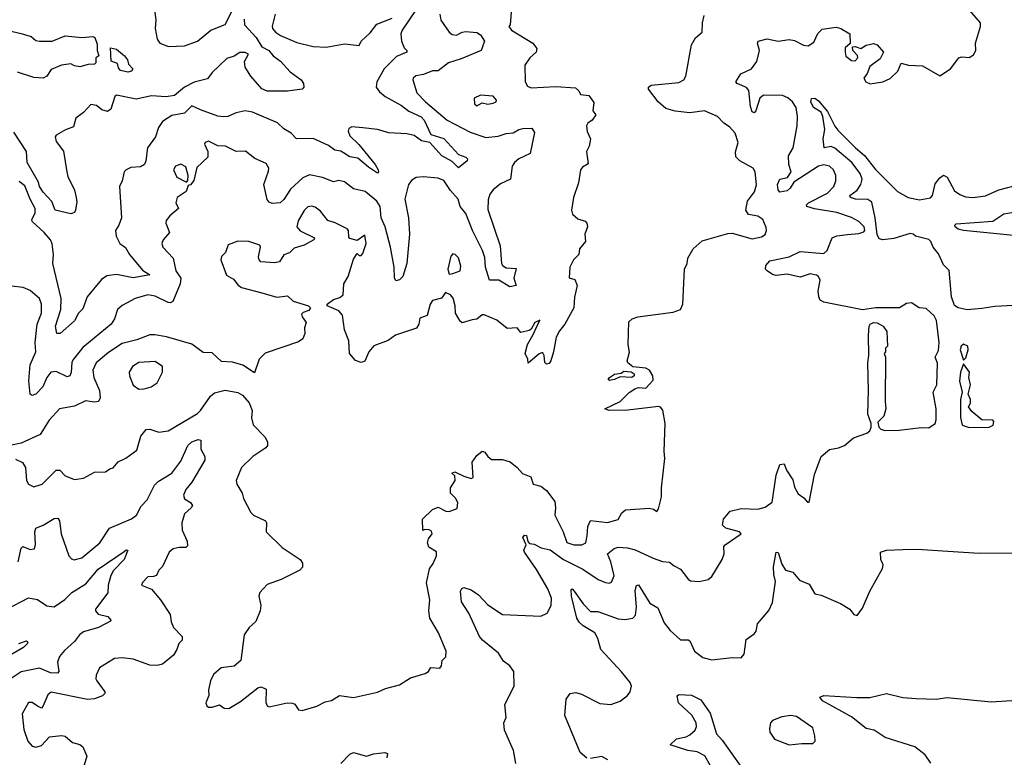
# Model space of a CAD drawing. Extents: x 1552033 to 1694788, y 811965 to 917215.
# Tile 118 of 256: x 1604087 to 1609447, y 833878 to 837893. Entities that reach past the tile are written whole.
import ezdxf

# ---------------------------------------------------------------- set-up
doc = ezdxf.new("R2010")
doc.units = 0

msp = doc.modelspace()

# ---------------------------------------------------------------- linework, layer by layer
at = {"layer": '0CON20XD'}
for points in [[(1604815.8, 837984.2), (1604828.8, 837891.2), (1604824.4, 837845), (1604835.9, 837785.9), (1604850, 837765), (1604897.5, 837747.5), (1604985, 837749.5), (1605055, 837776.2), (1605127.5, 837835), (1605205, 837866.6), (1605262.2, 837977.8)], [(1606788, 833845), (1606774.2, 833915), (1606725.6, 834025.6), (1606722.2, 834065), (1606735.8, 834095), (1606728.1, 834165), (1606778.5, 834265), (1606776.2, 834345), (1606754.5, 834375), (1606720.5, 834400.5), (1606693.9, 834445), (1606605.9, 834515), (1606590, 834535), (1606532.4, 834662.4), (1606492, 834725), (1606487, 834783), (1606493.6, 834796.4), (1606505, 834802.5), (1606545, 834788.8), (1606585, 834762.5), (1606635, 834707.8), (1606715, 834655.7), (1606923.2, 834646.8), (1606958.2, 834661.8), (1606980.4, 834705), (1606982.7, 834745), (1606962.1, 834795), (1606899.9, 834899.9), (1606834.1, 834995), (1606831.8, 835005), (1606844.1, 835035), (1606826.2, 835075), (1606835, 835086.2), (1606845.9, 835085.9), (1606852.2, 835052.2), (1606861.6, 835041.6), (1606887.5, 835037.5), (1606925, 835017.8), (1606975, 835008), (1607047.8, 834955), (1607152.7, 834902.7), (1607236, 834845), (1607275, 834829.5), (1607295, 834825.7), (1607308.9, 834831.1), (1607323.5, 834865), (1607305, 834941.2), (1607286.2, 834985), (1607323.9, 835015), (1607345, 835021.4), (1607395, 835018.3), (1607437.6, 835007.6), (1607535, 834961.9), (1607586.1, 834943.9), (1607625, 834940), (1607649.3, 834919.3), (1607685, 834901.2), (1607725, 834847.5), (1607739.3, 834839.3), (1607785.9, 834834.1), (1607835, 834846.2), (1607855, 834861.2), (1607910, 834955), (1607921.4, 834985), (1607920.8, 835025), (1607927.5, 835035), (1608014, 835095), (1608005, 835105.6), (1607930, 835125), (1607912.3, 835142.3), (1607918, 835175), (1607955, 835217.5), (1608015, 835232.5), (1608105, 835228.8), (1608145, 835240), (1608183.6, 835266.4), (1608205.7, 835414.3), (1608225, 835472.5), (1608247.5, 835475), (1608261.2, 835441.2), (1608295, 835387.5), (1608305, 835347.5), (1608325, 835311.2), (1608355, 835290), (1608375, 835266.7), (1608385, 835266.7), (1608413.4, 835416.6), (1608449.4, 835515), (1608495, 835552.5), (1608545, 835562.1), (1608576.7, 835575), (1608625, 835616.2), (1608697.5, 835642.5), (1608714.2, 835655), (1608721.9, 835675), (1608722, 835695), (1608703.3, 835745), (1608707.5, 835875), (1608703.3, 836025), (1608710, 836065), (1608706.7, 836175), (1608711.2, 836225), (1608716.7, 836235), (1608735, 836244), (1608755, 836242), (1608787.5, 836225), (1608807.5, 836195), (1608810, 836115), (1608800, 836105), (1608800, 836085), (1608792.5, 836075), (1608800, 836055), (1608797.5, 835815), (1608802.5, 835775), (1608790, 835735), (1608758.3, 835701.7), (1608764, 835675), (1608775, 835664.2), (1608796.6, 835656.6), (1608875, 835658), (1608995, 835673.1), (1609035, 835672), (1609069.6, 835695), (1609076.2, 835715), (1609075.3, 835775.3), (1609059.4, 835865), (1609079.1, 835905), (1609082.3, 836022.3), (1609070, 836055), (1609088.3, 836091.7), (1609091.4, 836135), (1609077.3, 836255), (1609065, 836281.5), (1609021.3, 836321.3), (1608983.3, 836325), (1608940.8, 836350.8), (1608915, 836348.1), (1608875.8, 836324.2), (1608745, 836324.1), (1608675, 836314.2), (1608465, 836354.7), (1608445, 836365.6), (1608436.8, 836385), (1608434.3, 836415.7), (1608443.8, 836475), (1608435.5, 836495), (1608425, 836502.7), (1608390.5, 836509.5), (1608335, 836492.1), (1608265, 836507.3), (1608205, 836501.1), (1608185, 836505.6), (1608155.8, 836525), (1608146, 836535), (1608148.1, 836555), (1608170.5, 836579.5), (1608275, 836602.1), (1608335, 836630.3), (1608465, 836620.2), (1608483, 836637), (1608509.2, 836705), (1608535, 836716.7), (1608593.1, 836723.1), (1608655, 836728.4), (1608681.5, 836738.5), (1608686.7, 836745), (1608684.6, 836765), (1608655, 836793.8), (1608615, 836816.7), (1608535, 836843.3), (1608413, 836863), (1608372, 836875), (1608370.8, 836885), (1608381.4, 836895), (1608485, 836949.2), (1608518, 836985), (1608529.1, 837015), (1608529.3, 837045), (1608516.2, 837075), (1608495.6, 837095.6), (1608465, 837103.5), (1608435, 837096.2), (1608301.7, 837008.3), (1608280.5, 836975), (1608265, 836961.8), (1608225, 836953.1), (1608215, 836966.2), (1608212.9, 836995), (1608225, 837023.8), (1608266.9, 837033.1), (1608286.2, 837065), (1608273.8, 837105), (1608272.5, 837152.5), (1608297.5, 837195), (1608318.7, 837315), (1608321.2, 837365), (1608313.3, 837415), (1608292.9, 837445), (1608267.9, 837467.9), (1608239.8, 837479.8), (1608135, 837481.6), (1608115.2, 837465), (1608095, 837395.8), (1608085, 837386), (1608075, 837391.2), (1608065, 837420), (1608056.6, 837506.6), (1608042.9, 837522.9), (1607992.5, 837545), (1607986, 837555), (1608012.3, 837597.7), (1608070.6, 837625), (1608098.9, 837665), (1608114.3, 837725), (1608103.8, 837765), (1608106.7, 837775), (1608155, 837788), (1608215, 837775.7), (1608275, 837784.2), (1608305, 837780), (1608353.2, 837753.2), (1608379.1, 837750.9), (1608410.2, 837769.8), (1608432.2, 837817.8), (1608455, 837841.4), (1608531.7, 837851.7), (1608556.7, 837845), (1608606.7, 837815), (1608607.5, 837762.5), (1608581.2, 837738.8), (1608580, 837715), (1608583.6, 837693.6), (1608615, 837670.8), (1608635, 837668), (1608650, 837685), (1608648.3, 837698.3), (1608622.5, 837725), (1608620, 837745), (1608635, 837746.7), (1608665, 837736.2), (1608695, 837754), (1608735, 837762.5), (1608755, 837756), (1608788.8, 837715), (1608770.7, 837679.3), (1608715, 837637.8), (1608700.2, 837599.8), (1608682.5, 837575), (1608692.5, 837555), (1608715.7, 837544.3), (1608785, 837554.3), (1608825, 837572.9), (1608867.1, 837612.9), (1608885, 837656.2), (1608924.3, 837644.3), (1609001.4, 837641.4), (1609095, 837587.5), (1609154.2, 837625.8), (1609200, 837685), (1609215, 837691.2), (1609255, 837686.2), (1609279.5, 837700.5), (1609291.2, 837725), (1609290, 837765), (1609317.6, 837855), (1609316.7, 837875), (1609221.9, 837985)], [(1606373.4, 837923.4), (1606380.3, 837890.3), (1606424.6, 837825), (1606441.7, 837811.7), (1606465, 837808.2), (1606495, 837825.6), (1606515, 837828.9), (1606575, 837823.3), (1606595, 837810.6), (1606617.1, 837775), (1606599.6, 837725), (1606490.5, 837679.5), (1606421.9, 837658.1), (1606365, 837613.5), (1606335, 837613.5), (1606285, 837594.4), (1606243, 837587), (1606229.2, 837575), (1606227.1, 837565), (1606249.4, 837495), (1606296.2, 837445), (1606414.5, 837345), (1606538.9, 837281.1), (1606625, 837252.1), (1606692.1, 837257.9), (1606735, 837273.5), (1606773.3, 837276.7), (1606804, 837295), (1606825, 837299.6), (1606875, 837302), (1606888.8, 837278.8), (1606866.2, 837163.8), (1606804.4, 837135.6), (1606780, 837115), (1606768, 837095), (1606759.2, 837025), (1606705, 836998.6), (1606665, 836965.8), (1606646.2, 836943.8), (1606637, 836913), (1606635, 836860), (1606702, 836662), (1606710, 836565), (1606715, 836554.6), (1606735, 836541.5), (1606788.9, 836538.9), (1606777.3, 836485), (1606788.8, 836445), (1606755, 836437.9), (1606695, 836474.1), (1606645, 836475.5), (1606621.9, 836545), (1606618.8, 836598.8), (1606607.2, 836637.2), (1606552.5, 836745), (1606515, 836838.5), (1606484.7, 836875), (1606474.7, 836915), (1606432.4, 836962.4), (1606395, 837017.1), (1606365, 837030.4), (1606283.5, 837036.5), (1606245, 837032.9), (1606220.9, 837019.1), (1606203.6, 836996.4), (1606183.8, 836915), (1606203.1, 836815), (1606208.9, 836725), (1606194.4, 836565.6), (1606173.5, 836495), (1606155, 836476.9), (1606135, 836472), (1606127.8, 836487.8), (1606126.2, 836545), (1606105.9, 836655), (1606075.8, 836765), (1606055.2, 836815), (1606049.8, 836875), (1606031.6, 836905), (1605968.3, 836958.3), (1605905, 836971.2), (1605855, 837009.5), (1605825, 837017.1), (1605795, 837010), (1605735, 837034.2), (1605665, 837047.7), (1605628.2, 837031.8), (1605560.5, 836969.5), (1605525, 836914.4), (1605505.7, 836895), (1605461.9, 836891.9), (1605445, 836900), (1605435, 836914), (1605416.4, 836995), (1605442, 837068), (1605442.5, 837085), (1605429.4, 837109.4), (1605367.3, 837137.3), (1605316.2, 837176.2), (1605265, 837175.5), (1605206.7, 837205), (1605166.4, 837206.4), (1605115, 837231.9), (1605096.2, 837225), (1605092.9, 837215), (1605111.2, 837175), (1605111.2, 837145), (1605051, 837089), (1605035, 837017.5), (1605016.4, 836993.6), (1605005, 836990), (1604992.5, 836957.5), (1604944.3, 836925.7), (1604936.7, 836895), (1604952.5, 836865), (1604904.5, 836825.5), (1604885, 836800), (1604883.1, 836785), (1604902.9, 836735), (1604868, 836695), (1604861.2, 836675), (1604866.7, 836655), (1604922.9, 836595), (1604937.1, 836525), (1604964, 836485), (1604960.4, 836455), (1604920.3, 836359.7), (1604907.9, 836352.1), (1604895, 836352.9), (1604825, 836387.1), (1604785, 836395.5), (1604715, 836375.5), (1604645, 836337.1), (1604620, 836315), (1604603.1, 836265), (1604584.4, 836235), (1604431.1, 836108.9), (1604379.6, 836045), (1604371.7, 836028.3), (1604367.5, 835972.5), (1604360.8, 835955), (1604345, 835949.5), (1604285, 835977.3), (1604256.7, 835973.3), (1604235, 835944.3), (1604213.1, 835895), (1604175.3, 835854.7), (1604155, 835846.9), (1604143.9, 835853.9), (1604136.4, 835926.3), (1604143.9, 836015), (1604174.7, 836085), (1604171.2, 836135), (1604182.3, 836235), (1604205.3, 836295), (1604205.8, 836345), (1604195, 836374.4), (1604145, 836418.9), (1604105.9, 836434.1), (1604043, 836443)], [(1604065, 835500), (1604103.2, 835483.2), (1604119.2, 835455), (1604123.7, 835383.7), (1604135.8, 835365), (1604165, 835350.6), (1604210, 835365), (1604285, 835440), (1604305, 835441.1), (1604335, 835409.2), (1604385, 835390.8), (1604435, 835398), (1604495, 835429.2), (1604555, 835432), (1604577.5, 835447.5), (1604595.6, 835454.4), (1604623.1, 835486.9), (1604665, 835506), (1604725, 835550), (1604746.7, 835625), (1604775, 835661.4), (1604795, 835663.5), (1604845, 835648.2), (1604895, 835655.5), (1605055, 835748.8), (1605072.1, 835765), (1605125, 835843.1), (1605147.6, 835862.4), (1605205, 835876.5), (1605275, 835863.1), (1605299.1, 835849.1), (1605337.1, 835807.1), (1605351.9, 835765), (1605348.6, 835725), (1605357.4, 835687.4), (1605421.5, 835621.5), (1605436.5, 835595), (1605435.6, 835575), (1605427.3, 835562.7), (1605355.7, 835515), (1605294, 835455), (1605265.5, 835385), (1605268.9, 835365), (1605298.1, 835315), (1605305, 835286.2), (1605345, 835210.8), (1605359.2, 835195), (1605425.9, 835165.9), (1605431.2, 835155), (1605428.8, 835105), (1605515, 835020), (1605614, 834955), (1605627.1, 834935), (1605627.1, 834912.9), (1605612.7, 834897.3), (1605510, 834845), (1605435, 834818), (1605394.2, 834775.8), (1605388, 834755), (1605400, 834705), (1605395.8, 834675), (1605372.6, 834617.4), (1605335.8, 834585), (1605309.2, 834545), (1605290, 834405), (1605255, 834374.3), (1605184.3, 834365.7), (1605142.1, 834327.9), (1605125.8, 834295), (1605114, 834245), (1605116.4, 834213.6), (1605100, 834175), (1605105, 834157.5), (1605115, 834150), (1605135, 834150), (1605175, 834163.3), (1605200, 834145), (1605225, 834143.8), (1605288.3, 834181.7), (1605384.2, 834255.8), (1605401.7, 834261.7), (1605428.3, 834248.3), (1605426.4, 834176.4), (1605435, 834157.5), (1605445, 834153.3), (1605543.6, 834173.6), (1605573, 834173), (1605585, 834167.5), (1605605, 834136.7), (1605625, 834132), (1605705, 834155.8), (1605749.8, 834180.2), (1605785, 834187.8), (1605827.5, 834215), (1605905, 834204.4), (1606035, 834232.5), (1606077.9, 834252.1), (1606155, 834272), (1606215, 834310), (1606295, 834333.3), (1606312.5, 834345), (1606325, 834367.5), (1606375, 834363.3), (1606383.3, 834376.7), (1606386.7, 834405), (1606406, 834424), (1606408, 834455), (1606367.1, 834555), (1606320, 834635), (1606313.5, 834675), (1606318.8, 834735), (1606301.5, 834828.5), (1606317, 834903), (1606337.8, 834932.2), (1606356.4, 834975), (1606355.9, 834995.9), (1606315, 835022.5), (1606306.7, 835045), (1606313, 835067), (1606332.5, 835095), (1606328.3, 835108.3), (1606316.4, 835116.4), (1606292.5, 835117.5), (1606281.7, 835111.7), (1606280, 835175), (1606333.6, 835226.4), (1606365, 835240), (1606407, 835217), (1606425, 835216.7), (1606468.3, 835231.7), (1606472.5, 835265), (1606459.3, 835289.3), (1606432.5, 835315), (1606432.5, 835345), (1606457.5, 835385), (1606455, 835410), (1606440, 835425), (1606455, 835432.5), (1606505, 835408.1), (1606545, 835396), (1606555, 835400), (1606550, 835485), (1606575, 835521.2), (1606605, 835543.8), (1606618.3, 835538.3), (1606634.6, 835514.6), (1606655, 835498.6), (1606715, 835498.1), (1606756.4, 835486.4), (1606795, 835456.2), (1606823.2, 835423.2), (1606870, 835405), (1606882.5, 835365), (1606923.9, 835353.9), (1606955, 835330), (1607000, 835270), (1607004.6, 835235.4), (1606999.2, 835195), (1607046.2, 835105), (1607065, 835047.5), (1607103.3, 835035), (1607146.7, 835035), (1607168, 835045), (1607176.6, 835083.4), (1607180, 835135), (1607195, 835166.9), (1607286.4, 835156.4), (1607345, 835172.5), (1607365, 835208.1), (1607385, 835225.3), (1607513.1, 835233.1), (1607537.8, 835227.8), (1607555, 835216.7), (1607565, 835230), (1607580.2, 835295), (1607580.2, 835345), (1607599.1, 835505), (1607594.3, 835545), (1607600.9, 835695), (1607587.4, 835767.4), (1607575, 835783.8), (1607565, 835787.3), (1607396.9, 835766.9), (1607296.1, 835766.1), (1607272.5, 835775), (1607355, 835814), (1607405, 835863.8), (1607435.8, 835884.2), (1607455, 835891.2), (1607495, 835886.2), (1607535, 835930), (1607533.3, 835955), (1607515, 835985.7), (1607495, 835995.5), (1607425, 836003.3), (1607396.7, 836025), (1607393.3, 836035), (1607406.7, 836083.3), (1607399.3, 836125), (1607402, 836248), (1607421.1, 836265), (1607452, 836275), (1607645, 836300.9), (1607684, 836315), (1607696, 836345), (1607706.7, 836535), (1607720, 836565), (1607723.3, 836595), (1607752.5, 836645), (1607801.7, 836688.3), (1607941.2, 836728.8), (1607965, 836731.2), (1608075, 836700.5), (1608125, 836710), (1608145, 836724.2), (1608152.9, 836745), (1608151.3, 836761.3), (1608131.4, 836805), (1608105, 836822.5), (1608055, 836832.5), (1608040.5, 836855), (1608049.6, 836905), (1608086.4, 836955), (1608096.9, 836993.1), (1608090, 837065), (1608080, 837085), (1608006.2, 837125), (1607985, 837146.7), (1607982.7, 837172.7), (1607998.8, 837225), (1607981.2, 837275), (1607950.2, 837310.2), (1607919.7, 837329.7), (1607885, 837366), (1607815, 837396.7), (1607735, 837385.5), (1607655, 837394.6), (1607605, 837409.6), (1607562.9, 837445), (1607510.4, 837515), (1607509.1, 837525), (1607525, 837536.9), (1607675, 837551.2), (1607703.1, 837565), (1607712.8, 837585), (1607743.4, 837755), (1607766.6, 837793.4), (1607802, 837825), (1607803.8, 837875), (1607813.3, 837915)], [(1606245, 837947.5), (1606169.3, 837835), (1606162.1, 837815), (1606164.7, 837775), (1606180.1, 837740.1), (1606194.2, 837725), (1606193.8, 837715), (1606138.1, 837691.9), (1606071.8, 837625), (1606030.3, 837555), (1606028, 837525), (1606045, 837500), (1606076.5, 837475), (1606166.2, 837425), (1606205.5, 837395), (1606273, 837363), (1606289.1, 837345), (1606325, 837267.7), (1606395.4, 837245.4), (1606475, 837158.1), (1606515, 837144.5), (1606524.5, 837135), (1606522.5, 837125), (1606475, 837087.1), (1606441.2, 837121.2), (1606385, 837151.2), (1606320, 837225), (1606275, 837232.4), (1606235, 837262.3), (1606195, 837270.8), (1606096.8, 837276.8), (1606035, 837294.2), (1605955, 837304.5), (1605895, 837310), (1605878.8, 837301.2), (1605874.3, 837285), (1605885, 837260), (1605933.4, 837213.4), (1606021.2, 837105), (1606038.5, 837075), (1606040.8, 837065), (1606035, 837058), (1605985, 837089.7), (1605928.5, 837138.5), (1605885, 837146.9), (1605835, 837176.7), (1605802, 837182), (1605768.3, 837208.3), (1605685, 837246.2), (1605593.3, 837243.3), (1605564.5, 837274.5), (1605525, 837298.1), (1605491.3, 837331.3), (1605355, 837388.9), (1605315, 837396.4), (1605265, 837385.5), (1605220, 837365), (1605195, 837363.2), (1605165, 837367.1), (1605071.9, 837401.9), (1605025, 837424.4), (1604985, 837384.1), (1604915, 837371.8), (1604865, 837338.9), (1604843.1, 837305), (1604825.6, 837255), (1604783.3, 837195), (1604774.6, 837125), (1604765.8, 837104.2), (1604745, 837091.5), (1604692.1, 837087.9), (1604666, 837075), (1604655.6, 837064.4), (1604644.5, 837015), (1604630, 836985), (1604641.2, 836815), (1604627.1, 836775), (1604608.5, 836745), (1604612.9, 836715), (1604631.9, 836675), (1604663.6, 836653.6), (1604684.6, 836615), (1604755, 836530), (1604795.5, 836504.5), (1604705, 836487.5), (1604615, 836505.2), (1604562, 836498), (1604531.8, 836478.2), (1604455, 836384.4), (1604430.7, 836319.3), (1604407.3, 836295), (1604385, 836252.7), (1604306.9, 836185), (1604289.2, 836185), (1604281.7, 836225), (1604310.8, 836315), (1604313.2, 836375), (1604267.3, 836565), (1604271.3, 836615), (1604263.4, 836673.4), (1604254.7, 836694.7), (1604220.5, 836735), (1604154.4, 836795), (1604153.3, 836805), (1604170.9, 836839.1), (1604170.6, 836865), (1604143.4, 836915), (1604115, 836988.2), (1604085, 837012.5)], [(1605477.6, 837922.4), (1605462, 837858), (1605464.1, 837844.1), (1605480, 837825), (1605506.6, 837806.6), (1605595, 837769.1), (1605685, 837746.2), (1605755, 837743.5), (1605855, 837761.2), (1605935, 837752.5), (1605946.7, 837775), (1605995, 837820.6), (1606031.7, 837868.3), (1606115, 837901.3)], [(1606764, 837955), (1606757.5, 837865), (1606750, 837855), (1606763.8, 837835), (1606880.6, 837765), (1606902.2, 837735), (1606897.8, 837715), (1606864.7, 837685.3), (1606837.5, 837645), (1606838.8, 837555), (1606850.7, 837530.7), (1606871.2, 837521.2), (1607005, 837529.5), (1607111.7, 837521.7), (1607130, 837505), (1607140, 837485), (1607185, 837480), (1607211.7, 837441.7), (1607207, 837397), (1607222.5, 837375), (1607203.3, 837345), (1607180.3, 837329.7), (1607172, 837315), (1607176.4, 837283.6), (1607194, 837245), (1607186.4, 837203.6), (1607172.5, 837175), (1607181.7, 837108.3), (1607150.7, 837089.3), (1607140, 837075), (1607128.8, 837005), (1607102.2, 836925), (1607091.4, 836855), (1607096, 836835), (1607125, 836808)], [(1605309.7, 837895), (1605310.8, 837865), (1605375.1, 837795.1), (1605405, 837745.2), (1605443.1, 837725), (1605466, 837695), (1605506.3, 837666.3), (1605559.4, 837609.4), (1605619.2, 837565), (1605631.2, 837545), (1605633.3, 837525), (1605625, 837514.3), (1605545, 837502.9), (1605435, 837504.1), (1605406, 837516), (1605345.2, 837585), (1605315.1, 837635), (1605311.3, 837665), (1605333.5, 837705), (1605315, 837713.2), (1605286.1, 837713.9), (1605255, 837694.5), (1605215, 837682.1), (1605134.2, 837605), (1605108.9, 837571.1), (1605037.7, 837552.3), (1604984.1, 837525.9), (1604930.3, 837479.7), (1604885, 837472.6), (1604805, 837479), (1604720.8, 837459.2), (1604615, 837481.1), (1604605.6, 837474.4), (1604583.6, 837406.4), (1604565, 837393.3), (1604535, 837402.5), (1604505, 837425.8), (1604475, 837431.2), (1604435, 837386.7), (1604392.5, 837357.5), (1604379.7, 837310.3), (1604337.3, 837292.7), (1604285.9, 837264.1), (1604280, 837255), (1604285, 837230), (1604326.4, 837176.4), (1604343.6, 837065), (1604349.5, 837039.5), (1604385.3, 836965), (1604395.4, 836925), (1604398.3, 836901.7), (1604391.4, 836855), (1604385, 836842.9), (1604365, 836835.7), (1604280, 836855), (1604262.2, 836902.2), (1604215, 836953.2), (1604195, 836984.4), (1604188.7, 837008.7), (1604127.7, 837115), (1604123.8, 837175), (1604055, 837280.3)], [(1604025, 837833.3), (1604095, 837818), (1604150.3, 837800.3), (1604175, 837780), (1604195, 837776), (1604264.4, 837775.6), (1604335, 837805.4), (1604425, 837796.2), (1604485, 837802), (1604496, 837795), (1604509.7, 837759.7), (1604508.6, 837725), (1604517.5, 837695), (1604502.5, 837685), (1604501.7, 837658.3), (1604495, 837650), (1604460.7, 837649.3), (1604415, 837636), (1604385, 837641.2), (1604365, 837652.5), (1604315, 837645.5), (1604259.2, 837620.8), (1604234.4, 837585), (1604215, 837574.2), (1604165, 837578.1), (1604075, 837606.5)], [(1604675, 837607.5), (1604636.7, 837616.7), (1604625, 837630), (1604620, 837655), (1604585, 837667.5), (1604580.8, 837739.2), (1604615, 837732.9), (1604658, 837695), (1604673.3, 837675), (1604680, 837650), (1604702.5, 837625), (1604695, 837612.5), (1604675, 837607.5)], [(1606575, 837424), (1606605, 837440), (1606635, 837433.3), (1606665, 837437.5), (1606680, 837445), (1606682.5, 837455), (1606665, 837476.7), (1606595, 837482.5), (1606561.2, 837465), (1606562.5, 837435), (1606575, 837424)], [(1609496.2, 836336.2), (1609395, 836331.8), (1609325, 836321.6), (1609245, 836312.7), (1609195, 836324.8), (1609175, 836336.6), (1609159.5, 836385), (1609147, 836527), (1609115, 836558), (1609088.8, 836618.8), (1609059.2, 836655), (1609047.6, 836685), (1609036.5, 836696.5), (1608963.8, 836713.8), (1608951.2, 836725), (1608935, 836728.5), (1608845, 836702.2), (1608785, 836694.4), (1608765, 836699.4), (1608755, 836723.3), (1608744.3, 836815), (1608725, 836900), (1608703.7, 836913.7), (1608636.1, 836916.1), (1608610, 836925), (1608605.7, 836935), (1608645.5, 836964.5), (1608666.2, 836995), (1608672.3, 837025), (1608662, 837055), (1608617.2, 837115), (1608525, 837193.2), (1608505, 837201.9), (1608465.4, 837195.4), (1608459.8, 837245), (1608469.2, 837295), (1608458.2, 837365), (1608449, 837389), (1608407.5, 837415), (1608392.7, 837445), (1608397, 837463), (1608415, 837465.3), (1608435, 837450.7), (1608485, 837392.2), (1608523.9, 837313.9), (1608541.3, 837291.3), (1608636, 837195), (1608685, 837154.3), (1608745, 837076.7), (1608865, 836957.6), (1608923.6, 836925), (1608985, 836911.8), (1609045, 836922.2), (1609056.4, 836935), (1609071.2, 836998.8), (1609095, 837032), (1609115, 837046.2), (1609135, 837035.8), (1609175, 836961.8), (1609205, 836940.4), (1609235, 836929.1), (1609275, 836925.5), (1609344.4, 836934.4), (1609417.1, 836967.1), (1609500.9, 836989.1)], [(1604995, 837007.5), (1605003.3, 837016.7), (1605004.3, 837045), (1604991.7, 837091.7), (1604965, 837106.2), (1604935, 837095.7), (1604924.4, 837075), (1604943.3, 837035), (1604995, 837007.5)], [(1607125, 836808), (1607165.6, 836795.6), (1607174.4, 836784.4), (1607177.3, 836765), (1607163.8, 836725), (1607166.7, 836685), (1607134.4, 836645), (1607131.2, 836615), (1607102, 836585), (1607082.5, 836545), (1607078.3, 836488.3), (1607109.3, 836479.3), (1607121.2, 836445), (1607106.8, 836383.2), (1607102.9, 836325), (1607054.6, 836235), (1607025, 836200), (1607006.7, 836165), (1606992, 836085), (1606978.8, 836035), (1606969.3, 836020.7), (1606955, 836017.5), (1606945, 836027.5), (1606942, 836065), (1606935, 836078.8), (1606929.2, 836079.2), (1606915, 836074), (1606855, 836022.5), (1606853.8, 836045), (1606838.8, 836075), (1606851.8, 836125), (1606881.2, 836175), (1606917.9, 836257.9), (1606890.6, 836245), (1606870.9, 836209.1), (1606859.6, 836200.4), (1606815, 836190.6), (1606795, 836216.2), (1606741.2, 836211.2), (1606685, 836256.9), (1606615, 836286.2), (1606603.9, 836286.1), (1606575, 836262.9), (1606550.9, 836259.1), (1606495, 836243.3), (1606485, 836252.5), (1606460, 836295), (1606457.5, 836335), (1606446.1, 836376.1), (1606432.5, 836395), (1606405, 836407.5), (1606382.5, 836377.5), (1606334.3, 836365), (1606321.9, 836345), (1606305, 836282.5), (1606265, 836267.5), (1606260, 836235), (1606246.6, 836213.4), (1606132, 836175), (1606093, 836147), (1606015, 836117.5), (1605987.5, 836085), (1605965, 836034), (1605945, 836027.5), (1605915, 836037.1), (1605881.9, 836075), (1605879.4, 836145), (1605855.8, 836205), (1605844.4, 836285), (1605825, 836308.9), (1605760, 836335), (1605760, 836345), (1605795, 836370), (1605829.1, 836380.9), (1605848, 836395), (1605851.4, 836455), (1605874.6, 836495.4), (1605905, 836590), (1605925, 836620), (1605935, 836610), (1605945, 836610), (1605955, 836620), (1605973.9, 836673.9), (1605965, 836720), (1605925, 836690), (1605885, 836702.5), (1605878.3, 836708.3), (1605877.5, 836745), (1605870, 836755), (1605805, 836787.3), (1605765, 836800), (1605725, 836850.8), (1605695, 836872.9), (1605675, 836878.1), (1605655, 836874.2), (1605635.4, 836854.6), (1605602.7, 836797.3), (1605596.4, 836765), (1605614.1, 836744.1), (1605692.5, 836705), (1605687.5, 836695), (1605635.5, 836664.5), (1605580.5, 836649.5), (1605555, 836624.3), (1605525, 836613.3), (1605501.2, 836575), (1605475, 836568.5), (1605400, 836575), (1605390.5, 836585), (1605387.4, 836602.6), (1605397.1, 836655), (1605394.2, 836665), (1605335, 836685.3), (1605275, 836687.5), (1605222.7, 836667.3), (1605207.8, 836625), (1605185, 836603.8), (1605181.5, 836585), (1605212.2, 836502.2), (1605251.1, 836481.1), (1605276.8, 836446.8), (1605294.2, 836434.2), (1605406, 836406), (1605487.5, 836382.5), (1605545, 836390), (1605575, 836360.8), (1605660, 836335), (1605670, 836325), (1605660.7, 836309.3), (1605630.3, 836299.7), (1605620.8, 836289.2), (1605624.2, 836275), (1605646.7, 836245), (1605636.7, 836215), (1605640, 836185), (1605628.8, 836155), (1605605, 836139.2), (1605423.3, 836076.7), (1605391.1, 836045), (1605365, 835970), (1605301.5, 836011.5), (1605245, 836028), (1605185, 836031.4), (1605135, 836079.6), (1605085, 836081.4), (1605025, 836126.2), (1604886.7, 836166.7), (1604823.5, 836176.5), (1604795, 836177.3), (1604725, 836150), (1604645, 836130.5), (1604571.2, 836081.2), (1604503.1, 836025), (1604485.4, 835985), (1604490, 835945), (1604522.3, 835875), (1604525.3, 835834.7), (1604516.9, 835815), (1604495, 835811.3), (1604445, 835818.8), (1604385, 835788.5), (1604304.5, 835775.5), (1604247.6, 835712.4), (1604198, 835635), (1604095, 835587.1), (1604042.5, 835577.5)], [(1609605, 836707.3), (1609225.2, 836745.2), (1609195, 836751.9), (1609179.7, 836765), (1609177.3, 836775), (1609185, 836781.5), (1609383.4, 836796.6), (1609443.2, 836836.8), (1609572.9, 836857.1)], [(1606425, 836508), (1606445, 836511.9), (1606483.9, 836526.1), (1606488.9, 836551.1), (1606475, 836595.8), (1606458, 836615), (1606445, 836618.6), (1606433.1, 836605), (1606417.1, 836535), (1606425, 836508)], [(1609225, 836040), (1609237, 836053), (1609250, 836095), (1609247.5, 836115), (1609225, 836126.7), (1609211.2, 836115), (1609206.2, 836095), (1609225, 836040)], [(1604735, 835881.2), (1604765, 835883.3), (1604802.5, 835895), (1604835, 835916.2), (1604863.8, 835975), (1604863.8, 836005), (1604825, 836031.9), (1604735, 836027.1), (1604701.2, 836005), (1604682.5, 835975), (1604684, 835955), (1604705, 835903.3), (1604735, 835881.2)], [(1607298.3, 835928.3), (1607290, 835935), (1607297.5, 835945), (1607325, 835963.8), (1607360.8, 835969.2), (1607375, 835978.8), (1607416.4, 835976.4), (1607432.5, 835965), (1607432.5, 835955), (1607420, 835945), (1607355, 835948.8), (1607325, 835933.8), (1607298.3, 835928.3)], [(1609255, 835673.3), (1609365, 835674.5), (1609385.8, 835685), (1609390, 835705), (1609385, 835713.3), (1609323.9, 835713.9), (1609270.5, 835760.5), (1609252.5, 835785), (1609262.5, 835805), (1609262.5, 835825), (1609250, 835855), (1609262.5, 835905), (1609253.3, 835945), (1609257.5, 835975), (1609225, 836020), (1609208.8, 835975), (1609202.9, 835925), (1609216.7, 835865), (1609208, 835825), (1609208.3, 835728.3), (1609216.4, 835686.4), (1609255, 835673.3)], [(1604078.5, 834941.5), (1604095, 835016.2), (1604104.4, 835025.6), (1604145, 835009.5), (1604166.9, 835013.1), (1604173.8, 835036.2), (1604170.4, 835105), (1604175, 835125.8), (1604215, 835141.1), (1604275, 835178.6), (1604295, 835179.2), (1604304.4, 835164.4), (1604312.5, 835095), (1604355, 834974), (1604368.6, 834958.6), (1604383, 834953), (1604425.8, 834964.2), (1604523.8, 835045), (1604575.6, 835125), (1604695, 835175.5), (1604723.1, 835195), (1604748.6, 835245), (1604781.2, 835278.8), (1604820.7, 835359.3), (1604841.2, 835378.8), (1604915.9, 835424.1), (1604965, 835490), (1605002.1, 835575), (1605025, 835595.4), (1605057.9, 835607.9), (1605073.9, 835603.9), (1605072.5, 835555), (1605095.7, 835515), (1605095.6, 835495), (1605024.8, 835375.3), (1604991.1, 835335), (1604978.9, 835305), (1604984.3, 835285), (1605016.2, 835265), (1605028, 835248), (1605021.4, 835235), (1604985, 835202.5), (1604970.6, 835155), (1604971.9, 835115), (1604999.6, 835055), (1605001.3, 835028.7), (1604990.9, 835019.1), (1604955, 835020.6), (1604923, 835013), (1604900, 834995), (1604864, 834916), (1604844.2, 834895.8), (1604831.7, 834868.3), (1604815, 834861.2), (1604785, 834860), (1604755, 834830), (1604750, 834815), (1604805, 834793.3), (1604853.8, 834735), (1604906.2, 834655), (1604910.8, 834615), (1604924.2, 834585), (1604970.8, 834535), (1604972, 834515), (1604952.9, 834497.1), (1604943.1, 834465), (1604925.2, 834434.8), (1604864.2, 834385.8), (1604835, 834377.1), (1604795, 834380.3), (1604705, 834411.5), (1604645, 834419.4), (1604603.5, 834416.5), (1604521.2, 834365), (1604504, 834325), (1604501.2, 834305), (1604506.2, 834295), (1604551.4, 834235), (1604550.8, 834225), (1604538.1, 834211.9), (1604495, 834195.4), (1604456.6, 834193.4), (1604257.6, 834232.4), (1604241.2, 834218.8), (1604214, 834155), (1604205, 834146), (1604185, 834155.8), (1604155, 834175.6), (1604135, 834175.6), (1604101.5, 834115), (1604109.3, 834029.3), (1604131.5, 833965), (1604155, 833938.1), (1604175, 833932.9), (1604205, 833943.1), (1604250.3, 833989.7), (1604315, 833997.1), (1604335, 833993.3), (1604375, 833958.8), (1604415, 833947.1), (1604430, 833935), (1604452.9, 833885), (1604437.5, 833835)], [(1604016.4, 834683.6), (1604135, 834745.6), (1604185, 834736.2), (1604235, 834702.5), (1604275, 834697.3), (1604332.6, 834737.4), (1604371.1, 834775), (1604447.9, 834822.1), (1604515, 834901.1), (1604655, 834998.8), (1604667.1, 835007.1), (1604676.2, 835005), (1604655.2, 834954.8), (1604597.3, 834895), (1604582.8, 834867.2), (1604569.2, 834815), (1604566.8, 834773.2), (1604500, 834685), (1604499.2, 834675), (1604515, 834657.5), (1604567.5, 834645), (1604583.8, 834625), (1604580.7, 834619.3), (1604516, 834584), (1604435, 834560.4), (1604413.6, 834545), (1604385, 834507.7), (1604330.9, 834459.1), (1604303.9, 834426.1), (1604292.9, 834395), (1604300.6, 834345), (1604293.5, 834336.5), (1604255, 834337.5), (1604195, 834362.9), (1604095, 834343.8), (1603963, 834257)], [(1607175, 833873.2), (1607137.7, 833905), (1607054.2, 834105), (1607061.2, 834195), (1607083.3, 834225), (1607115, 834230.6), (1607145, 834222.2), (1607245, 834171.1), (1607305, 834165.6), (1607355, 834184.4), (1607395.3, 834214.7), (1607410.6, 834235), (1607416.9, 834265), (1607410.6, 834285), (1607362.8, 834342.8), (1607250, 834465), (1607233.8, 834525), (1607218.1, 834555), (1607155, 834594.2), (1607132.7, 834612.7), (1607119.6, 834635), (1607090, 834755), (1607089.2, 834790.8), (1607095, 834794.3), (1607105, 834783.1), (1607153.7, 834713.7), (1607195, 834671.8), (1607235, 834671.2), (1607345, 834630.8), (1607381.2, 834628.8), (1607425, 834636), (1607438.5, 834651.5), (1607444, 834696), (1607437.7, 834785), (1607445, 834812.5), (1607455, 834816), (1607517.7, 834717.8), (1607561.3, 834691.3), (1607595, 834609.2), (1607628, 834568), (1607685, 834517.1), (1607725, 834517.1), (1607735, 834512), (1607760, 834455), (1607805, 834421.1), (1607855, 834408.5), (1607965, 834422), (1608015, 834420), (1608031.2, 834438.8), (1608041.7, 834518.3), (1608085, 834550), (1608096.7, 834565), (1608103.3, 834605), (1608165, 834676.7), (1608185, 834721.2), (1608200.7, 834835), (1608192.1, 834872.1), (1608191, 834915), (1608205, 834993.8), (1608215, 834992), (1608235, 834929.2), (1608255, 834895.8), (1608295, 834886.2), (1608332.1, 834842.1), (1608385, 834821.2), (1608415, 834768), (1608450.5, 834760.5), (1608555, 834716), (1608606.2, 834685), (1608627.5, 834655), (1608645, 834650), (1608675, 834690), (1608715, 834782.5), (1608783.8, 834905), (1608786.7, 834925), (1608773.8, 834953.8), (1608773.3, 834995), (1608804.7, 835005.3), (1608895, 835009.4), (1608975, 835010.4), (1609139.5, 834999.5), (1609309.4, 834989.4), (1609515, 834990)], [(1604083.3, 834496.7), (1604125, 834511.5), (1604132.2, 834505), (1604127.8, 834495), (1604107.7, 834475), (1604004.2, 834415.8)], [(1607877.4, 833777.4), (1607816.1, 833886.1), (1607775, 833907.5), (1607723.8, 833915), (1607627.5, 833945), (1607661.7, 833978.3), (1607715, 833989.6), (1607735, 834000), (1607763.1, 834025), (1607770.8, 834045), (1607768.9, 834065), (1607746.6, 834106.6), (1607672.9, 834175), (1607666.7, 834213.3), (1607675, 834220), (1607743.8, 834216.2), (1607795, 834191.4), (1607845, 834118.6), (1607879.7, 834005), (1607910.7, 833970.7), (1608035, 833796.9)], [(1609046.6, 833846.6), (1609015, 833892), (1608960, 833935), (1608797.5, 833985), (1608738, 834025), (1608695, 834035.5), (1608615, 834098.2), (1608456.7, 834185), (1608442.1, 834205), (1608465, 834214.6), (1608644.3, 834204.3), (1608715, 834203.9), (1608805, 834225.3), (1608893.9, 834203.9), (1608967.7, 834197.7), (1609075, 834193.9), (1609135, 834202.9), (1609375, 834180), (1609515, 834188.1)], [(1608275, 833945.7), (1608345, 833954), (1608405, 833953.3), (1608416.7, 833965), (1608416, 833995), (1608405, 834038.8), (1608315, 834100.8), (1608285, 834105.7), (1608235, 834098.8), (1608185, 834077.5), (1608173.3, 834065), (1608168, 834035), (1608171.2, 834015), (1608196.1, 833976.1), (1608275, 833945.7)], [(1605835, 833844.2), (1605884.2, 833895), (1605905, 833904.3), (1605975, 833883.5), (1606013.3, 833896.7), (1606075, 833904.2), (1606088.8, 833898.8), (1606086.4, 833875)], [(1607289.2, 833865), (1607255, 833883.1), (1607195, 833870.9)]]:
    msp.add_lwpolyline(points, dxfattribs=at)

doc.saveas('drawing.dxf')
